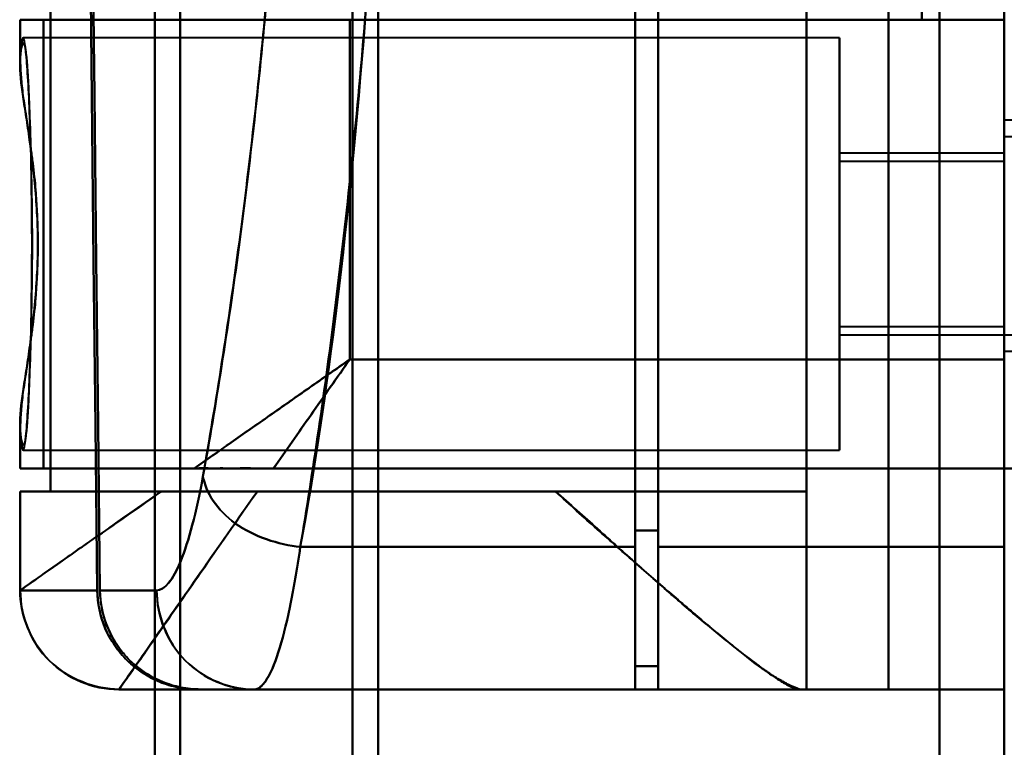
# Model space of a CAD drawing. Header units: millimetres. Extents: x -1087 to 1688, y -120 to 1010.
# Tile 28 of 86: x -563 to -533, y 737 to 759. Entities that reach past the tile are written whole.
import ezdxf

# ---------------------------------------------------------------- set-up
doc = ezdxf.new("R2010")
doc.units = ezdxf.units.MM
doc.layers.add('A-GENM', color=13, linetype='Continuous', lineweight=40)
doc.layers.add('G-IMPT', color=8, linetype='Continuous', lineweight=40)

# ---------------------------------------------------------------- blocks, each defined once
blk = doc.blocks.new('Maintenance r21 - Maintenance r21-751643-Arrière')
at = {"layer": 'A-GENM'}
for p, q in [((-535, 1.653), (-535, 939.653)), ((-535, 939.653), (-535, 1.653))]:
    blk.add_line(p, q, dxfattribs=at)
blk = doc.blocks.new('NEXA 700 CALQUES_dwg-751640-Arrière')
at = {"layer": 'G-IMPT'}
for p, q in [((-533.03, 902.772), (-533.03, 128.972)), ((-533.03, 839.872), (-533.03, 713.372)), ((-533.03, 713.372), (-533.03, 839.872)), ((-552.03, 839.372), (-552.03, 713.372)), ((-552.03, 713.372), (-552.03, 839.372)), ((-552.803, 713.372), (-552.803, 838.781)), ((-552.803, 838.781), (-552.803, 713.372)), ((-558.03, 838.338), (-558.03, 713.372)), ((-558.03, 713.372), (-558.03, 838.338)), ((-558.803, 713.372), (-558.803, 837.746)), ((-558.803, 837.746), (-558.803, 713.372)), ((-544.23, 812.694), (-544.23, 742.694)), ((-544.23, 742.694), (-544.23, 812.694)), ((-543.53, 812.694), (-543.53, 742.694)), ((-543.53, 742.694), (-543.53, 812.694)), ((-533.03, 812.694), (-533.03, 742.694)), ((-533.03, 742.694), (-533.03, 812.694)), ((-544.23, 812.213), (-544.23, 743.193)), ((-544.23, 743.193), (-544.23, 812.213)), ((-543.53, 812.213), (-543.53, 743.193)), ((-543.53, 743.193), (-543.53, 812.213)), ((-562.891, 758.672), (-562.891, 757.346)), ((-562.891, 758.672), (-552.891, 758.672)), ((-552.891, 758.672), (-562.891, 758.672)), ((-562.887, 758.672), (-562.182, 758.672)), ((-562.182, 758.672), (-562.887, 758.672)), ((-552.891, 758.672), (-556.891, 758.672)), ((-556.891, 758.672), (-552.891, 758.672)), ((-548.891, 758.672), (-552.891, 758.672)), ((-552.891, 758.672), (-548.891, 758.672)), ((-538.03, 758.122), (-562.801, 758.122)), ((-538.03, 758.122), (-538.03, 751.872)), ((-538.03, 751.872), (-538.03, 758.122)), ((-530.816, 755.622), (-533.03, 755.622)), ((-533.03, 755.622), (-533.03, 750.747)), ((-530.816, 755.122), (-533.03, 755.122)), ((-533.03, 755.122), (-533.03, 749.058)), ((-533.03, 751.872), (-533.03, 755.122)), ((-533.03, 754.622), (-538.03, 754.622)), ((-538.03, 754.622), (-538.03, 751.872)), ((-538.03, 751.872), (-538.03, 754.622)), ((-533.03, 754.687), (-533.03, 751.872)), ((-533.03, 751.872), (-533.03, 754.622)), ((-533.03, 754.372), (-538.03, 754.372)), ((-538.03, 754.372), (-538.03, 751.872)), ((-538.03, 751.872), (-538.03, 754.372)), ((-533.03, 754.372), (-533.03, 751.872)), ((-533.03, 751.872), (-533.03, 754.372)), ((-533.03, 753.997), (-533.03, 749.122)), ((-538.03, 751.872), (-538.03, 749.372)), ((-538.03, 749.372), (-538.03, 751.872)), ((-538.03, 751.872), (-538.03, 749.122)), ((-538.03, 751.872), (-538.03, 745.622)), ((-538.03, 749.122), (-538.03, 751.872)), ((-538.03, 745.622), (-538.03, 751.872)), ((-533.03, 751.872), (-533.03, 748.622)), ((-533.03, 748.622), (-533.03, 751.872)), ((-533.03, 751.872), (-533.03, 749.372)), ((-533.03, 749.372), (-533.03, 751.872)), ((-533.03, 749.122), (-533.03, 751.872)), ((-533.03, 749.122), (-533.03, 751.872)), ((-533.03, 750.747), (-533.03, 749.122)), ((-538.03, 749.372), (-533.03, 749.372)), ((-538.03, 749.122), (-533.03, 749.122)), ((-533.03, 749.122), (-530.816, 749.122)), ((-533.03, 748.622), (-530.816, 748.622)), ((-533.03, 748.372), (-533.03, 745.072)), ((-533.03, 745.072), (-533.03, 748.372)), ((-562.891, 746.398), (-562.891, 745.072)), ((-562.801, 745.622), (-538.03, 745.622)), ((-557.606, 745.072), (-562.891, 745.072)), ((-562.891, 745.072), (-557.606, 745.072)), ((-562.182, 745.072), (-562.887, 745.072)), ((-562.887, 745.072), (-562.182, 745.072)), ((-533.03, 745.072), (-532.43, 745.072)), ((-562.891, 744.372), (-562.891, 741.372)), ((-562.891, 744.372), (-558.605, 744.372)), ((-558.605, 744.372), (-562.891, 744.372)), ((-562.887, 744.372), (-561.966, 744.372)), ((-561.966, 744.372), (-562.887, 744.372)), ((-539.03, 744.372), (-546.645, 744.372)), ((-546.645, 744.372), (-539.03, 744.372)), ((-544.23, 743.193), (-544.23, 739.072)), ((-544.23, 739.072), (-544.23, 743.193)), ((-543.53, 743.193), (-543.53, 739.072)), ((-543.53, 739.072), (-543.53, 743.193)), ((-544.23, 742.694), (-544.23, 738.372)), ((-544.23, 738.372), (-544.23, 742.694)), ((-543.53, 742.694), (-543.53, 738.372)), ((-543.53, 738.372), (-543.53, 742.694)), ((-533.03, 742.694), (-533.03, 738.372)), ((-533.03, 738.372), (-533.03, 742.694)), ((-562.887, 741.372), (-562.891, 741.372)), ((-562.891, 741.372), (-562.887, 741.372)), ((-560.55, 741.372), (-562.887, 741.372)), ((-562.887, 741.372), (-560.55, 741.372)), ((-560.467, 741.372), (-558.75, 741.372)), ((-558.75, 741.372), (-560.467, 741.372)), ((-544.23, 739.072), (-543.53, 739.072)), ((-559.891, 738.372), (-559.888, 738.372)), ((-559.888, 738.372), (-559.891, 738.372)), ((-559.891, 738.372), (-559.888, 738.372)), ((-557.496, 738.372), (-559.888, 738.372)), ((-559.888, 738.372), (-557.496, 738.372)), ((-557.412, 738.372), (-555.785, 738.372)), ((-555.785, 738.372), (-557.412, 738.372)), ((-557.412, 738.372), (-555.785, 738.372)), ((-555.785, 738.372), (-544.23, 738.372)), ((-543.53, 738.372), (-533.03, 738.372)), ((-539.03, 738.372), (-539.201, 738.372)), ((-539.201, 738.372), (-539.03, 738.372))]:
    blk.add_line(p, q, dxfattribs=at)
at = {"layer": 'G-IMPT', "flags": 128}
for points in [[(-533.03, 937.772), (-533.03, 735.572), (-533.03, 533.372), (-533.03, 331.172), (-533.03, 128.972)], [(-533.03, 128.972), (-533.03, 322.422), (-533.03, 515.872), (-533.03, 709.322), (-533.03, 902.772)], [(-539.03, 817.372), (-539.03, 797.622), (-539.03, 777.872), (-539.03, 758.122), (-539.03, 738.372)], [(-539.03, 738.372), (-539.03, 758.122), (-539.03, 777.872), (-539.03, 797.622), (-539.03, 817.372)], [(-536.539, 817.372), (-536.539, 797.622), (-536.539, 777.872), (-536.539, 758.122), (-536.539, 738.372)], [(-536.539, 738.372), (-536.539, 758.122), (-536.539, 777.872), (-536.539, 797.622), (-536.539, 817.372)], [(-533.03, 817.372), (-533.03, 797.622), (-533.03, 777.872), (-533.03, 758.122), (-533.03, 738.372)], [(-533.03, 738.372), (-533.03, 758.122), (-533.03, 777.872), (-533.03, 797.622), (-533.03, 817.372)], [(-533.03, 810.672), (-533.03, 794.272), (-533.03, 777.872), (-533.03, 761.472), (-533.03, 745.072)], [(-533.03, 745.072), (-533.03, 761.472), (-533.03, 777.872), (-533.03, 794.272), (-533.03, 810.672)], [(-533.03, 810.672), (-533.03, 794.272), (-533.03, 777.872), (-533.03, 761.472), (-533.03, 745.072)], [(-533.03, 745.072), (-533.03, 761.472), (-533.03, 777.872), (-533.03, 794.272), (-533.03, 810.672)], [(-533.03, 745.072), (-533.03, 761.472), (-533.03, 777.872), (-533.03, 794.272), (-533.03, 810.672)], [(-533.03, 810.672), (-533.03, 794.272), (-533.03, 777.872), (-533.03, 761.472), (-533.03, 745.072)], [(-533.03, 807.372), (-533.03, 792.622), (-533.03, 777.872), (-533.03, 763.122), (-533.03, 748.372)], [(-533.03, 748.372), (-533.03, 763.122), (-533.03, 777.872), (-533.03, 792.622), (-533.03, 807.372)], [(-535.53, 797.072), (-535.53, 787.472), (-535.53, 777.872), (-535.53, 768.272), (-535.53, 758.672)], [(-535.53, 758.672), (-535.53, 768.272), (-535.53, 777.872), (-535.53, 787.472), (-535.53, 797.072)], [(-533.03, 758.672), (-533.03, 768.272), (-533.03, 777.872), (-533.03, 787.472), (-533.03, 797.072)], [(-560.55, 741.372), (-560.605, 746.36), (-560.66, 751.348), (-560.714, 756.338), (-560.768, 761.327)], [(-560.768, 761.327), (-560.714, 756.338), (-560.66, 751.348), (-560.605, 746.36), (-560.55, 741.372)], [(-560.69, 761.394), (-560.635, 756.388), (-560.58, 751.382), (-560.524, 746.377), (-560.467, 741.372)], [(-560.467, 741.372), (-560.524, 746.377), (-560.58, 751.382), (-560.635, 756.388), (-560.69, 761.394)], [(-543.53, 761.394), (-543.53, 755.814), (-543.53, 750.233), (-543.53, 744.653), (-543.53, 739.072)], [(-543.53, 739.072), (-543.53, 744.653), (-543.53, 750.233), (-543.53, 755.814), (-543.53, 761.394)], [(-543.53, 738.372), (-543.53, 744.111), (-543.53, 749.85), (-543.53, 755.589), (-543.53, 761.327)], [(-543.53, 761.327), (-543.53, 755.589), (-543.53, 749.85), (-543.53, 744.111), (-543.53, 738.372)], [(-561.966, 759.372), (-561.966, 755.622), (-561.966, 751.872), (-561.966, 748.122), (-561.966, 744.372)], [(-561.966, 744.372), (-561.966, 748.122), (-561.966, 751.872), (-561.966, 755.622), (-561.966, 759.372)], [(-539.03, 759.372), (-539.03, 755.622), (-539.03, 751.872), (-539.03, 748.122), (-539.03, 744.372)], [(-539.03, 744.372), (-539.03, 748.122), (-539.03, 751.872), (-539.03, 755.622), (-539.03, 759.372)], [(-562.887, 757.499), (-562.887, 757.792), (-562.887, 758.086), (-562.887, 758.379), (-562.887, 758.672)], [(-562.887, 758.672), (-562.887, 758.379), (-562.887, 758.086), (-562.887, 757.792), (-562.887, 757.499)], [(-562.182, 745.072), (-562.182, 748.472), (-562.182, 751.872), (-562.182, 755.272), (-562.182, 758.672)], [(-562.182, 758.672), (-555.519, 758.672), (-548.856, 758.672), (-542.193, 758.672), (-535.53, 758.672)], [(-535.53, 758.672), (-542.193, 758.672), (-548.856, 758.672), (-555.519, 758.672), (-562.182, 758.672)], [(-562.182, 758.672), (-562.182, 755.272), (-562.182, 751.872), (-562.182, 748.472), (-562.182, 745.072)], [(-552.891, 748.372), (-552.891, 750.947), (-552.891, 753.522), (-552.891, 756.097), (-552.891, 758.672)], [(-552.891, 758.672), (-548.551, 758.672), (-544.211, 758.672), (-539.871, 758.672), (-535.53, 758.672)], [(-552.891, 758.672), (-552.891, 756.097), (-552.891, 753.522), (-552.891, 750.947), (-552.891, 748.372)], [(-535.53, 758.672), (-539.871, 758.672), (-544.211, 758.672), (-548.551, 758.672), (-552.891, 758.672)], [(-533.03, 758.672), (-533.655, 758.672), (-534.28, 758.672), (-534.905, 758.672), (-535.53, 758.672)], [(-535.53, 758.672), (-534.905, 758.672), (-534.28, 758.672), (-533.655, 758.672), (-533.03, 758.672)], [(-535.53, 758.672), (-534.905, 758.672), (-534.28, 758.672), (-533.655, 758.672), (-533.03, 758.672)], [(-533.03, 758.672), (-533.655, 758.672), (-534.28, 758.672), (-534.905, 758.672), (-535.53, 758.672)], [(-533.03, 748.372), (-537.996, 748.372), (-542.961, 748.372), (-547.926, 748.372), (-552.891, 748.372)], [(-552.891, 748.372), (-547.926, 748.372), (-542.961, 748.372), (-537.996, 748.372), (-533.03, 748.372)], [(-562.887, 745.072), (-562.887, 745.366), (-562.887, 745.659), (-562.887, 745.953), (-562.887, 746.246)], [(-562.887, 746.246), (-562.887, 745.953), (-562.887, 745.659), (-562.887, 745.366), (-562.887, 745.072)], [(-533.03, 745.072), (-540.318, 745.072), (-547.606, 745.072), (-554.894, 745.072), (-562.182, 745.072)], [(-562.182, 745.072), (-554.894, 745.072), (-547.606, 745.072), (-540.318, 745.072), (-533.03, 745.072)], [(-533.03, 745.072), (-538.573, 745.072), (-544.116, 745.072), (-549.658, 745.072), (-555.201, 745.072)], [(-555.201, 745.072), (-549.658, 745.072), (-544.116, 745.072), (-538.573, 745.072), (-533.03, 745.072)], [(-533.03, 745.072), (-533.03, 626.722), (-533.03, 508.372), (-533.03, 390.022), (-533.03, 271.672)], [(-531.03, 745.072), (-531.53, 745.072), (-532.03, 745.072), (-532.53, 745.072), (-533.03, 745.072)], [(-533.03, 271.672), (-533.03, 390.022), (-533.03, 508.372), (-533.03, 626.722), (-533.03, 745.072)], [(-533.03, 745.072), (-532.53, 745.072), (-532.03, 745.072), (-531.53, 745.072), (-531.03, 745.072)], [(-533.03, 271.672), (-533.03, 390.022), (-533.03, 508.372), (-533.03, 626.722), (-533.03, 745.072)], [(-533.03, 745.072), (-533.03, 626.722), (-533.03, 508.372), (-533.03, 390.022), (-533.03, 271.672)], [(-562.887, 741.372), (-562.887, 742.122), (-562.887, 742.872), (-562.887, 743.622), (-562.887, 744.372)], [(-562.887, 744.372), (-562.887, 743.622), (-562.887, 742.872), (-562.887, 742.122), (-562.887, 741.372)], [(-539.03, 744.372), (-544.764, 744.372), (-550.498, 744.372), (-556.232, 744.372), (-561.966, 744.372)], [(-561.966, 744.372), (-556.232, 744.372), (-550.498, 744.372), (-544.764, 744.372), (-539.03, 744.372)], [(-546.645, 744.372), (-548.907, 744.372), (-551.168, 744.372), (-553.43, 744.372), (-555.691, 744.372)], [(-555.691, 744.372), (-553.43, 744.372), (-551.168, 744.372), (-548.907, 744.372), (-546.645, 744.372)], [(-539.03, 744.372), (-539.03, 742.872), (-539.03, 741.372), (-539.03, 739.872), (-539.03, 738.372)], [(-539.03, 738.372), (-539.03, 739.872), (-539.03, 741.372), (-539.03, 742.872), (-539.03, 744.372)], [(-543.53, 743.193), (-543.705, 743.193), (-543.88, 743.193), (-544.055, 743.193), (-544.23, 743.193)], [(-544.23, 743.193), (-544.055, 743.193), (-543.88, 743.193), (-543.705, 743.193), (-543.53, 743.193)], [(-544.23, 742.694), (-546.77, 742.694), (-549.31, 742.694), (-551.85, 742.694), (-554.389, 742.694)], [(-554.389, 742.694), (-551.85, 742.694), (-549.31, 742.694), (-546.77, 742.694), (-544.23, 742.694)], [(-533.03, 742.694), (-535.655, 742.694), (-538.28, 742.694), (-540.905, 742.694), (-543.53, 742.694)], [(-543.53, 742.694), (-540.905, 742.694), (-538.28, 742.694), (-535.655, 742.694), (-533.03, 742.694)], [(-544.23, 738.372), (-544.23, 738.547), (-544.23, 738.722), (-544.23, 738.897), (-544.23, 739.072)], [(-543.53, 739.072), (-543.705, 739.072), (-543.88, 739.072), (-544.055, 739.072), (-544.23, 739.072)], [(-544.23, 739.072), (-544.23, 738.897), (-544.23, 738.722), (-544.23, 738.547), (-544.23, 738.372)], [(-543.53, 739.072), (-543.705, 739.072), (-543.88, 739.072), (-544.055, 739.072), (-544.23, 739.072)], [(-544.23, 739.072), (-544.055, 739.072), (-543.88, 739.072), (-543.705, 739.072), (-543.53, 739.072)], [(-544.23, 739.072), (-544.055, 739.072), (-543.88, 739.072), (-543.705, 739.072), (-543.53, 739.072)], [(-539.201, 738.372), (-544.373, 738.372), (-549.546, 738.372), (-554.718, 738.372), (-559.891, 738.372)], [(-559.891, 738.372), (-554.718, 738.372), (-549.546, 738.372), (-544.373, 738.372), (-539.201, 738.372)], [(-559.888, 738.372), (-559.188, 738.372), (-557.904, 738.372), (-557.496, 738.372)], [(-557.496, 738.372), (-554.004, 738.372), (-550.513, 738.372), (-547.022, 738.372), (-543.53, 738.372)], [(-543.53, 738.372), (-547.022, 738.372), (-550.513, 738.372), (-554.004, 738.372), (-557.496, 738.372)], [(-557.412, 738.372), (-554.116, 738.372), (-550.821, 738.372), (-547.526, 738.372), (-544.23, 738.372)], [(-544.23, 738.372), (-547.526, 738.372), (-550.821, 738.372), (-554.116, 738.372), (-557.412, 738.372)], [(-555.785, 738.372), (-552.897, 738.372), (-550.008, 738.372), (-547.119, 738.372), (-544.23, 738.372)], [(-544.23, 738.372), (-547.119, 738.372), (-550.008, 738.372), (-552.897, 738.372), (-555.785, 738.372)], [(-533.03, 738.372), (-535.655, 738.372), (-538.28, 738.372), (-540.905, 738.372), (-543.53, 738.372)], [(-543.53, 738.372), (-540.905, 738.372), (-538.28, 738.372), (-535.655, 738.372), (-533.03, 738.372)], [(-536.539, 738.372), (-537.162, 738.372), (-537.785, 738.372), (-538.408, 738.372), (-539.03, 738.372)], [(-539.03, 738.372), (-538.408, 738.372), (-537.785, 738.372), (-537.162, 738.372), (-536.539, 738.372)], [(-536.539, 738.372), (-535.662, 738.372), (-534.785, 738.372), (-533.908, 738.372), (-533.03, 738.372)], [(-533.03, 738.372), (-533.908, 738.372), (-534.785, 738.372), (-535.662, 738.372), (-536.539, 738.372)]]:
    blk.add_lwpolyline(points, dxfattribs=at)
at = {"layer": 'G-IMPT'}
blk.add_arc((-559.891, 741.372), 3, 180, 270, dxfattribs=at)
for centre, ratio in [((-559.888, 741.372), 0.999612), ((-559.888, 741.372), 0.999612), ((-555.785, 741.372), 0.988401)]:
    blk.add_ellipse(centre, major_axis=(0, 3), ratio=ratio, start_param=1.570796, end_param=3.141593, dxfattribs=at)
for points in [[(-554.194, 812.694), (-553.363, 808.009), (-552.129, 796.89), (-551.336, 777.422), (-552.266, 758.067), (-553.545, 747.218), (-554.389, 742.694)], [(-552.891, 748.372), (-553.3, 748.085), (-554.119, 747.514), (-555.328, 746.667), (-556.5, 745.846), (-557.245, 745.326), (-557.606, 745.072)], [(-557.606, 745.072), (-557.235, 745.072), (-556.454, 745.072), (-555.621, 745.072), (-555.201, 745.072)], [(-557.343, 744.83), (-557.545, 743.721), (-558.006, 741.988), (-558.509, 741.372), (-558.75, 741.372)], [(-558.75, 741.372), (-558.504, 741.378), (-558.008, 741.984), (-557.545, 743.722), (-557.343, 744.83)], [(-557.343, 744.83), (-557.303, 744.592), (-557.089, 744.08), (-556.412, 743.368), (-555.426, 742.879), (-554.718, 742.724), (-554.389, 742.694)], [(-554.389, 742.694), (-554.718, 742.724), (-555.426, 742.879), (-556.412, 743.368), (-557.089, 744.08), (-557.303, 744.592), (-557.343, 744.83)], [(-558.605, 744.372), (-559.264, 743.906), (-560.469, 743.075), (-561.841, 742.113), (-562.697, 741.506), (-562.891, 741.374), (-562.891, 741.372)], [(-562.891, 741.372), (-562.891, 741.372), (-562.103, 741.924), (-559.922, 743.451), (-558.605, 744.372)], [(-555.691, 744.372), (-556.311, 743.487), (-557.471, 741.829), (-558.83, 739.888), (-559.694, 738.654), (-559.891, 738.372), (-559.891, 738.372)], [(-554.389, 742.694), (-554.49, 742.012), (-554.7, 740.78), (-555.054, 739.405), (-555.421, 738.565), (-555.663, 738.372), (-555.785, 738.372)], [(-555.785, 738.372), (-555.665, 738.372), (-555.418, 738.568), (-555.055, 739.403), (-554.7, 740.784), (-554.489, 742.004), (-554.389, 742.694)], [(-559.891, 738.372), (-560.245, 738.372), (-561.019, 738.525), (-562.079, 739.184), (-562.738, 740.245), (-562.891, 741.019), (-562.891, 741.372)], [(-557.496, 738.372), (-557.892, 738.372), (-558.684, 738.529), (-559.695, 739.195), (-560.378, 740.191), (-560.545, 740.978), (-560.55, 741.372)], [(-560.55, 741.372), (-560.544, 741.166), (-560.498, 740.766), (-560.326, 740.218), (-560.034, 739.694), (-559.655, 739.235), (-559.189, 738.864), (-558.658, 738.581), (-558.105, 738.417), (-557.703, 738.375), (-557.496, 738.372)], [(-560.467, 741.372), (-560.463, 740.978), (-560.295, 740.191), (-559.612, 739.195), (-558.6, 738.529), (-557.808, 738.372), (-557.412, 738.372)], [(-557.412, 738.372), (-557.619, 738.375), (-558.021, 738.417), (-558.575, 738.581), (-559.106, 738.864), (-559.571, 739.235), (-559.951, 739.693), (-560.243, 740.218), (-560.415, 740.766), (-560.462, 741.166), (-560.467, 741.372)], [(-558.75, 741.372), (-558.75, 741.019), (-558.599, 740.245), (-557.948, 739.184), (-556.9, 738.525), (-556.135, 738.372), (-555.785, 738.372)]]:
    blk.add_open_spline(points, degree=3, dxfattribs=at)
for points, knots in [([(-554.389, 742.694), (-554.005, 744.964), (-553.456, 748.699), (-552.83, 754.159), (-552.28, 760.025), (-551.79, 767.686), (-551.558, 777.46), (-551.718, 787.119), (-552.166, 794.996), (-552.674, 800.859), (-553.281, 806.531), (-553.817, 810.359), (-554.194, 812.694)], [0, 0, 0, 0, 0.125, 0.1875, 0.25, 0.375, 0.5, 0.625, 0.75, 0.8125, 0.875, 1, 1, 1, 1]), ([(-557.146, 810.63), (-556.767, 808.44), (-556.228, 804.849), (-555.616, 799.524), (-555.103, 794.015), (-554.65, 786.601), (-554.488, 777.506), (-554.723, 768.303), (-555.219, 761.094), (-555.774, 755.585), (-556.404, 750.46), (-556.957, 746.957), (-557.343, 744.83)], [0, 0, 0, 0, 0.125, 0.1875, 0.25, 0.375, 0.5, 0.625, 0.75, 0.8125, 0.875, 1, 1, 1, 1]), ([(-557.343, 744.83), (-556.944, 747.078), (-556.385, 750.625), (-555.759, 755.719), (-555.359, 759.694), (-555.028, 763.933), (-554.773, 768.411), (-554.606, 772.988), (-554.537, 777.486), (-554.573, 781.992), (-554.706, 786.591), (-554.929, 791.107), (-555.231, 795.398), (-555.608, 799.442), (-556.207, 804.647), (-556.752, 808.301), (-557.146, 810.63)], [0, 0, 0, 0, 0.125, 0.1875, 0.25, 0.3125, 0.375, 0.4375, 0.5, 0.5625, 0.625, 0.6875, 0.75, 0.8125, 0.875, 1, 1, 1, 1]), ([(-562.528, 751.872), (-562.53, 752.404), (-562.538, 753.464), (-562.565, 754.944), (-562.612, 756.21), (-562.668, 757.21), (-562.729, 757.892), (-562.812, 758.278), (-562.858, 757.954), (-562.887, 757.499)], [0, 0, 0, 0, 0.125, 0.25, 0.375, 0.5, 0.625, 0.75, 1, 1, 1, 1]), ([(-562.887, 757.499), (-562.869, 757.676), (-562.833, 757.928), (-562.785, 757.985), (-562.748, 757.876), (-562.72, 757.717), (-562.698, 757.521), (-562.681, 757.325), (-562.669, 757.161), (-562.656, 756.967), (-562.639, 756.66), (-562.61, 756.014), (-562.579, 755.082), (-562.554, 754.072), (-562.54, 753.307), (-562.53, 752.555), (-562.527, 751.872), (-562.53, 751.19), (-562.54, 750.438), (-562.554, 749.673), (-562.579, 748.663), (-562.61, 747.731), (-562.639, 747.085), (-562.656, 746.777), (-562.669, 746.584), (-562.681, 746.42), (-562.698, 746.223), (-562.72, 746.027), (-562.748, 745.868), (-562.785, 745.76), (-562.833, 745.817), (-562.869, 746.069), (-562.887, 746.246)], [0, 0, 0, 0, 0.0625, 0.125, 0.15625, 0.1875, 0.21875, 0.234375, 0.25, 0.265625, 0.28125, 0.3125, 0.375, 0.40625, 0.4375, 0.46875, 0.5, 0.53125, 0.5625, 0.59375, 0.625, 0.6875, 0.71875, 0.734375, 0.75, 0.765625, 0.78125, 0.8125, 0.84375, 0.875, 0.9375, 1, 1, 1, 1]), ([(-562.887, 746.246), (-562.903, 746.54), (-562.854, 747.046), (-562.73, 747.855), (-562.627, 748.519), (-562.524, 749.281), (-562.431, 750.133), (-562.365, 751.02), (-562.34, 751.874), (-562.365, 752.726), (-562.453, 753.91), (-562.593, 755.006), (-562.73, 755.889), (-562.854, 756.698), (-562.903, 757.204), (-562.887, 757.499)], [0, 0, 0, 0, 0.125, 0.1875, 0.25, 0.3125, 0.375, 0.4375, 0.5, 0.5625, 0.625, 0.75, 0.8125, 0.875, 1, 1, 1, 1]), ([(-562.887, 757.499), (-562.887, 757.37), (-562.879, 757.15), (-562.851, 756.807), (-562.824, 756.526), (-562.784, 756.226), (-562.733, 755.909), (-562.678, 755.572), (-562.626, 755.214), (-562.575, 754.832), (-562.501, 754.297), (-562.437, 753.735), (-562.397, 753.168), (-562.365, 752.594), (-562.352, 752.16), (-562.348, 751.872)], [0, 0, 0, 0, 0.125, 0.1875, 0.25, 0.3125, 0.375, 0.4375, 0.5, 0.5625, 0.625, 0.75, 0.8125, 0.875, 1, 1, 1, 1]), ([(-562.348, 751.872), (-562.352, 751.585), (-562.365, 751.151), (-562.397, 750.576), (-562.437, 750.009), (-562.501, 749.447), (-562.575, 748.912), (-562.627, 748.53), (-562.678, 748.172), (-562.733, 747.835), (-562.784, 747.518), (-562.824, 747.219), (-562.851, 746.938), (-562.879, 746.595), (-562.887, 746.375), (-562.887, 746.246)], [0, 0, 0, 0, 0.125, 0.1875, 0.25, 0.375, 0.4375, 0.5, 0.5625, 0.625, 0.6875, 0.75, 0.8125, 0.875, 1, 1, 1, 1]), ([(-562.887, 746.246), (-562.858, 745.791), (-562.812, 745.467), (-562.729, 745.852), (-562.668, 746.535), (-562.612, 747.535), (-562.565, 748.801), (-562.538, 750.281), (-562.53, 751.34), (-562.528, 751.872)], [0, 0, 0, 0, 0.25, 0.375, 0.5, 0.625, 0.75, 0.875, 1, 1, 1, 1]), ([(-557.606, 745.072), (-556.884, 745.577), (-555.73, 746.385), (-554.118, 747.513), (-553.3, 748.086), (-552.891, 748.372)], [0, 0, 0, 0, 0.5, 0.75, 1, 1, 1, 1]), ([(-555.201, 745.072), (-554.83, 745.601), (-554.259, 746.418), (-553.479, 747.532), (-553.088, 748.092), (-552.891, 748.372)], [0, 0, 0, 0, 0.5, 0.75, 1, 1, 1, 1]), ([(-552.891, 748.372), (-553.087, 748.092), (-553.479, 747.532), (-554.258, 746.419), (-554.83, 745.602), (-555.201, 745.073)], [0, 0, 0, 0, 0.25, 0.5, 1, 1, 1, 1]), ([(-555.201, 745.072), (-555.407, 745.069), (-555.725, 745.073), (-556.136, 745.073), (-556.441, 745.072), (-556.743, 745.073), (-557.136, 745.072), (-557.423, 745.074), (-557.606, 745.072)], [0, 0, 0, 0, 0.25, 0.375, 0.5, 0.625, 0.75, 1, 1, 1, 1]), ([(-559.891, 738.372), (-559.884, 738.372), (-559.738, 738.584), (-559.253, 739.271), (-558.763, 739.976), (-558.147, 740.858), (-557.18, 742.244), (-556.327, 743.487), (-555.691, 744.372)], [0, 0, 0, 0, 0.25, 0.375, 0.5, 0.625, 0.75, 1, 1, 1, 1]), ([(-558.605, 744.372), (-558.394, 744.375), (-558.056, 744.372), (-557.644, 744.372), (-557.403, 744.373), (-557.219, 744.372), (-557.033, 744.372), (-556.846, 744.373), (-556.657, 744.374), (-556.274, 744.372), (-555.946, 744.369), (-555.691, 744.372)], [0, 0, 0, 0, 0.25, 0.375, 0.4375, 0.5, 0.5625, 0.625, 0.6875, 0.75, 1, 1, 1, 1]), ([(-555.691, 744.372), (-555.952, 744.372), (-556.467, 744.372), (-557.479, 744.372), (-558.176, 744.372), (-558.605, 744.372)], [0, 0, 0, 0, 0.25, 0.5, 1, 1, 1, 1]), ([(-546.645, 744.372), (-546.207, 743.986), (-545.358, 743.229), (-544.165, 742.15), (-543.234, 741.345), (-542.53, 740.747), (-542.028, 740.314), (-541.537, 739.901), (-541.058, 739.521), (-540.615, 739.185), (-540.228, 738.9), (-539.9, 738.671), (-539.522, 738.445), (-539.311, 738.372), (-539.201, 738.372)], [0, 0, 0, 0, 0.125, 0.25, 0.375, 0.4375, 0.5, 0.5625, 0.625, 0.6875, 0.75, 0.8125, 0.875, 1, 1, 1, 1]), ([(-539.201, 738.372), (-539.298, 738.389), (-539.505, 738.469), (-539.89, 738.685), (-540.229, 738.898), (-540.618, 739.179), (-541.054, 739.525), (-541.527, 739.911), (-542.027, 740.315), (-542.539, 740.736), (-543.063, 741.19), (-543.605, 741.668), (-544.173, 742.166), (-544.768, 742.683), (-545.583, 743.403), (-546.216, 743.976), (-546.645, 744.372)], [0, 0, 0, 0, 0.125, 0.1875, 0.25, 0.3125, 0.375, 0.4375, 0.5, 0.5625, 0.625, 0.6875, 0.75, 0.8125, 0.875, 1, 1, 1, 1])]:
    blk.add_open_spline(points, degree=3, knots=knots, dxfattribs=at)

msp = doc.modelspace()

# ---------------------------------------------------------------- block references
at = {"layer": 'A-GENM'}
msp.add_blockref('Maintenance r21 - Maintenance r21-751643-Arrière', (0, 0), dxfattribs=at)
at = {"layer": 'G-IMPT'}
msp.add_blockref('NEXA 700 CALQUES_dwg-751640-Arrière', (0, 0), dxfattribs=at)

doc.saveas('drawing.dxf')
